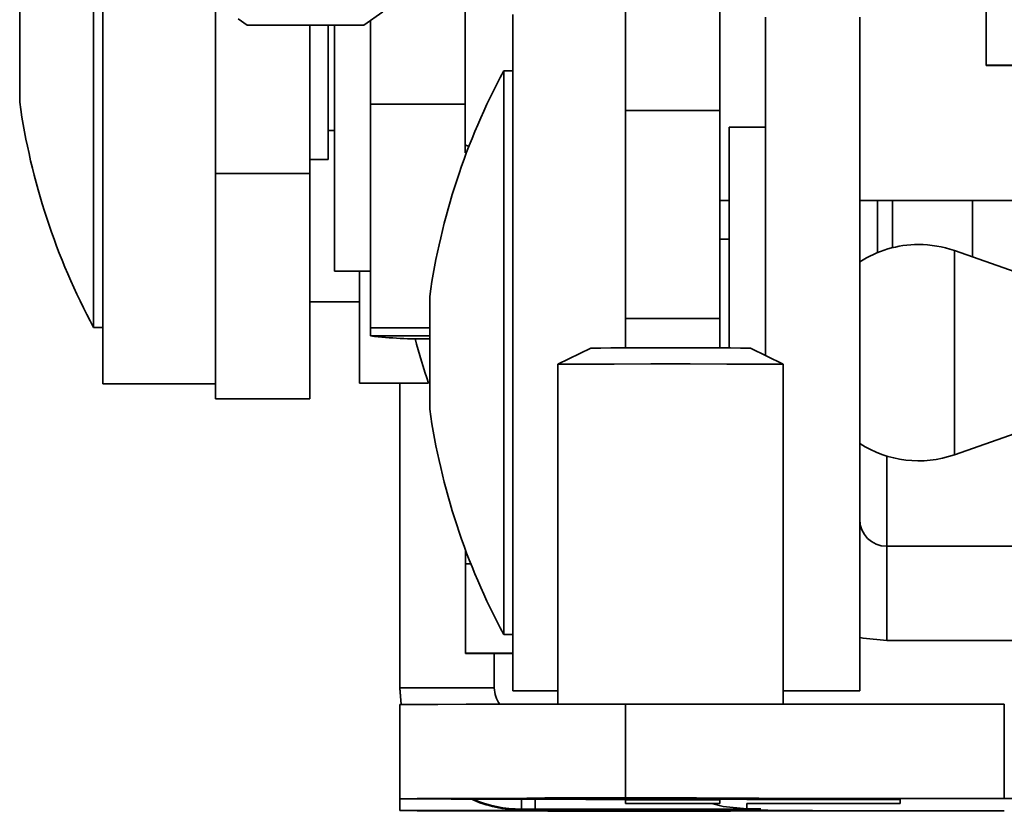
# Model space of a CAD drawing. Header units: millimetres. Extents: x 2 to 1120, y -2 to 861.
# Tile 81 of 226: x 313 to 322, y 530 to 537. Entities that reach past the tile are written whole.
import ezdxf

# ---------------------------------------------------------------- set-up
doc = ezdxf.new("R2010")
doc.units = ezdxf.units.MM

msp = doc.modelspace()

# ---------------------------------------------------------------- linework, layer by layer
at = {"color": 7, "linetype": 'Continuous', "lineweight": 35}
for p, q in [((313.9404, 533.7211), (313.9404, 540.0711)), ((317.3414, 536.3485), (317.3414, 540.0711)), ((318.8477, 539.8121), (318.8477, 536.2899)), ((319.7333, 539.8121), (319.7333, 536.2899)), ((313.8557, 539.5419), (313.8557, 534.2503)), ((314.9987, 538.5927), (314.9987, 535.6973)), ((313.1615, 537.4253), (313.1615, 536.3669)), ((322.2343, 537.3497), (322.2343, 536.716)), ((316.3932, 537.0909), (316.5707, 537.2152)), ((317.7893, 530.8397), (317.7893, 537.1897)), ((320.1608, 533.9898), (320.1608, 537.1653)), ((321.0465, 530.8397), (321.0465, 537.1653)), ((315.2129, 537.1502), (315.2976, 537.0909)), ((316.3932, 537.0909), (315.2976, 537.0909)), ((315.8843, 535.6973), (315.8843, 537.0909)), ((316.0571, 537.0909), (316.0571, 535.8293)), ((316.1172, 537.0909), (316.1172, 534.7794)), ((316.4558, 536.3485), (316.4558, 537.1348)), ((322.2343, 536.716), (326.4677, 536.716)), ((322.2343, 536.7135), (322.2343, 536.716)), ((323.1604, 536.7135), (322.2343, 536.7135)), ((317.7893, 536.6605), (317.7047, 536.6605)), ((317.7047, 536.6605), (317.7047, 531.3688)), ((317.3414, 536.3485), (316.4558, 536.3485)), ((316.4558, 534.2476), (316.4558, 536.3485)), ((317.3414, 536.3485), (317.3414, 535.8916)), ((319.7333, 536.2899), (318.8477, 536.2899)), ((318.8477, 534.3369), (318.8477, 536.2899)), ((319.7333, 536.2899), (319.7333, 534.3369)), ((316.0571, 536.1024), (316.1172, 536.1024)), ((320.1608, 536.1313), (319.8222, 536.1313)), ((319.8222, 536.1313), (319.8222, 534.0587)), ((317.3414, 535.9657), (317.3777, 535.9506)), ((315.8843, 535.8293), (316.0571, 535.8293)), ((315.8843, 535.6973), (314.9987, 535.6973)), ((314.9987, 533.5806), (314.9987, 535.6973)), ((315.8843, 535.6973), (315.8843, 533.5806)), ((319.7333, 535.4429), (319.8222, 535.4429)), ((321.0465, 535.4429), (322.5896, 535.4429)), ((322.1048, 535.4429), (322.1048, 534.9138)), ((319.8222, 535.0815), (319.7333, 535.0815)), ((322.8101, 534.6666), (321.9346, 534.9735)), ((316.1172, 534.7794), (316.4558, 534.7794)), ((316.3508, 533.7281), (316.3508, 534.7794)), ((315.8843, 534.4908), (316.3508, 534.4908)), ((317.0104, 534.5438), (317.0104, 533.4855)), ((319.7333, 534.3369), (318.8477, 534.3369)), ((318.8477, 534.0588), (318.8477, 534.3369)), ((319.7333, 534.0588), (319.7333, 534.3369)), ((313.8557, 534.2503), (313.9404, 534.2503)), ((316.4558, 534.2476), (316.4558, 534.1718)), ((318.5217, 534.0584), (318.2127, 533.9076)), ((320.3293, 533.9076), (320.0203, 534.0584)), ((318.2127, 533.9076), (318.2127, 530.712)), ((320.3293, 530.712), (320.3293, 533.9076)), ((313.9404, 533.7211), (314.9987, 533.7211)), ((316.3508, 533.7281), (317.0003, 533.7281)), ((316.731, 533.7281), (316.731, 530.8667)), ((315.8843, 533.5806), (314.9987, 533.5806)), ((321.9346, 533.0559), (322.8101, 533.3627)), ((321.3005, 532.1962), (321.3005, 531.3108)), ((322.7124, 532.1962), (321.3005, 532.1962)), ((317.3448, 532.0315), (317.3448, 532.1652)), ((317.3448, 531.1911), (317.3448, 532.0315)), ((317.7047, 531.3688), (317.7893, 531.3688)), ((322.8278, 531.3108), (321.3005, 531.3108)), ((317.3448, 531.1891), (317.3448, 531.1911)), ((317.3448, 531.1891), (317.7893, 531.1891)), ((317.6166, 531.1891), (317.6166, 530.8667)), ((316.7417, 530.7108), (316.731, 530.8667)), ((317.6166, 530.8667), (316.731, 530.8667)), ((316.731, 530.8667), (316.731, 530.8589)), ((316.731, 530.8589), (316.7407, 530.7108)), ((317.7893, 530.8397), (318.2127, 530.8397)), ((320.3293, 530.8397), (321.0465, 530.8397)), ((316.731, 530.7106), (316.731, 529.825)), ((318.8477, 530.712), (318.8477, 529.8264)), ((318.8477, 530.712), (322.4037, 530.712)), ((322.4037, 530.712), (322.4037, 529.8264)), ((316.731, 529.823), (316.731, 529.825)), ((316.731, 529.823), (316.731, 529.715)), ((319.9873, 529.8222), (317.8317, 529.8222)), ((318.8477, 529.8264), (322.4037, 529.8264)), ((318.8477, 529.816), (318.8477, 529.8222)), ((319.7333, 529.816), (318.8477, 529.816)), ((318.8477, 529.816), (318.8477, 529.7804)), ((318.8477, 529.7804), (319.7333, 529.7804)), ((319.7333, 529.8222), (319.7333, 529.816)), ((319.7333, 529.816), (319.7333, 529.7804)), ((319.9873, 529.8214), (319.9435, 529.8222)), ((319.9873, 529.8214), (319.9873, 529.8222)), ((319.9873, 529.8174), (319.9873, 529.8214)), ((319.9873, 529.731), (319.9873, 529.779)), ((321.4266, 529.8163), (321.4266, 529.7801)), ((316.731, 529.7129), (316.731, 529.715)), ((317.8317, 529.7158), (317.8706, 529.7158)), ((317.8706, 529.7271), (317.8706, 529.7193)), ((318.001, 529.7271), (317.8706, 529.7271)), ((317.8706, 529.7158), (317.8706, 529.7193)), ((322.4037, 529.7115), (318.8477, 529.7115)), ((320.1177, 529.731), (319.9873, 529.731)), ((320.1177, 529.7285), (320.1177, 529.731))]:
    msp.add_line(p, q, dxfattribs=at)
at = {"color": 8, "linetype": 'Continuous', "lineweight": 35}
for p, q in [((321.2136, 535.4429), (321.2136, 534.9549)), ((321.3549, 535.001), (321.3549, 535.4429)), ((321.9346, 533.589), (321.9346, 534.9735)), ((317.0104, 534.2476), (316.4558, 534.2476)), ((317.0104, 534.1718), (316.4558, 534.1718)), ((321.9346, 533.0559), (321.9346, 533.589)), ((321.3005, 533.0434), (321.3005, 532.1962)), ((317.3962, 532.0315), (317.3448, 532.0315)), ((317.7893, 531.1911), (317.3448, 531.1911)), ((317.8706, 529.8222), (317.8706, 529.7271)), ((318.001, 529.8222), (318.001, 529.7271)), ((317.8317, 529.72), (317.8317, 529.7158))]:
    msp.add_line(p, q, dxfattribs=at)
at = {"color": 7, "linetype": 'Continuous', "lineweight": 35, "flags": 128}
for points in [[(320.3293, 533.9076), (320.2655, 533.9079), (320.0817, 533.9081), (319.8002, 533.9082), (319.4548, 533.9083), (319.0872, 533.9083), (318.7418, 533.9082), (318.4603, 533.9081), (318.2765, 533.9079), (318.2127, 533.9076)], [(321.3005, 531.3108), (321.0781, 531.3327), (321.0465, 531.3394)], [(316.731, 530.7106), (316.7717, 530.7109), (316.8921, 530.7112), (317.0877, 530.7114), (317.351, 530.7116), (317.6717, 530.7118), (318.0377, 530.7119), (318.4347, 530.712), (318.8477, 530.712)], [(316.731, 529.825), (316.7717, 529.8253), (316.8921, 529.8256), (317.0877, 529.8258), (317.351, 529.826), (317.6717, 529.8262), (318.0377, 529.8263), (318.4347, 529.8264), (318.8477, 529.8264)], [(319.6554, 529.7804), (319.765, 529.7529), (319.9873, 529.731)], [(319.9873, 529.8174), (320.2789, 529.8174), (320.5535, 529.8173), (320.8022, 529.8172), (321.0173, 529.817), (321.1921, 529.8169), (321.321, 529.8167), (321.4, 529.8165), (321.4266, 529.8163)], [(321.4266, 529.7801), (321.4, 529.7799), (321.321, 529.7797), (321.1921, 529.7795), (321.0173, 529.7794), (320.8022, 529.7792), (320.5535, 529.7791), (320.2789, 529.7791), (319.9873, 529.779)], [(318.8477, 529.7115), (318.4347, 529.7116), (318.0377, 529.7117), (317.6717, 529.7118), (317.351, 529.712), (317.0877, 529.7122), (316.8921, 529.7124), (316.7717, 529.7127), (316.731, 529.7129)], [(320.1177, 529.7285), (320.077, 529.7282), (319.9565, 529.728), (319.7609, 529.7277), (319.4977, 529.7275), (319.177, 529.7273), (318.811, 529.7272), (318.4139, 529.7271), (318.001, 529.7271)]]:
    msp.add_lwpolyline(points, dxfattribs=at)
at = {"color": 7, "linetype": 'Continuous', "lineweight": 35}
for centre, radius, start, end in [((323.2977, 533.6538), 6.35, 151.7384, 171.94262), ((319.4488, 537.257), 6.35, 188.05738, 208.2616), ((321.5985, 534.0147), 1.016, 90, 122.91436), ((321.5985, 534.0147), 1.016, 70.68287, 90), ((316.9387, 538.3208), 4.177, 263.36159, 270.98342), ((320.9855, 535.1561), 4.2333, 193.7888, 199.71353), ((319.2708, 78.1734), 455.8856, 89.905802, 90.094146), ((323.2977, 534.3755), 6.35, 188.05738, 208.2616), ((321.5985, 534.0147), 1.016, 237.08564, 289.31713), ((321.3004, 532.4502), 0.254, 180.00535, 270.00534), ((317.8706, 530.8667), 0.254, 180, 217.57959), ((317.5565, 945.5469), 415.7248, 269.886228, 270.037924), ((317.8706, 530.8589), 1.1396, 245.4551, 270), ((317.8706, 530.8667), 1.1396, 246.41644, 270), ((318.8014, 336.6959), 193.1374, 89.465377, 90.260488), ((318.8689, 710.8814), 181.0627, 269.762864, 270.486651), ((322.6788, 114.1017), 415.7248, 89.886228, 90.037924), ((317.5565, 113.991), 415.7248, 89.962076, 90.113772), ((318.8014, 336.5838), 193.1374, 89.465377, 90.260488), ((318.8689, 710.7693), 181.0627, 269.762864, 270.486651)]:
    msp.add_arc(centre, radius, start, end, dxfattribs=at)

doc.saveas('drawing.dxf')
